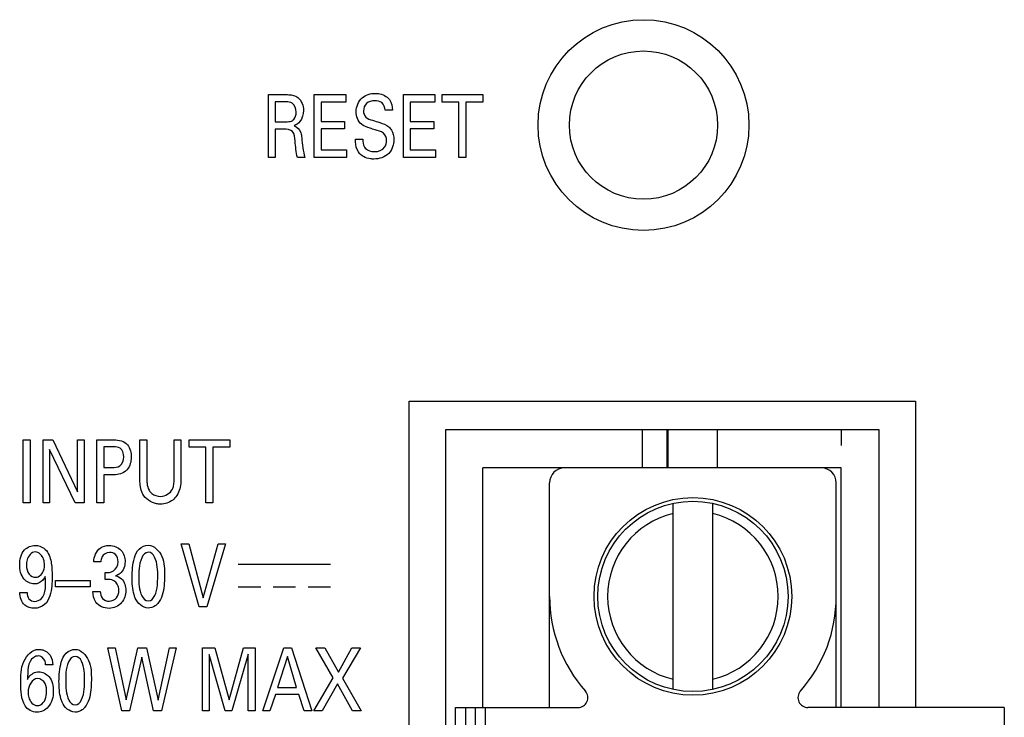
# Model space of a CAD drawing. Header units: inches. Extents: x 0 to 34, y 0 to 22.
# Tile 79 of 111: x 16.592 to 17.376, y 17.487 to 18.043. Entities that reach past the tile are written whole.
import ezdxf

# ---------------------------------------------------------------- set-up
doc = ezdxf.new("R2010")
doc.units = ezdxf.units.IN
doc.header["$LTSCALE"] = 1.87
doc.header["$MEASUREMENT"] = 0
doc.layers.get('0').update_dxf_attribs({"linetype": 'CONTINUOUS'})
for name, color, linetype in [('02___PRT_ALL_AXES', 7, 'CONTINUOUS'), ('ARTWORK', 7, 'CONTINUOUS'), ('DATUMCURVES', 7, 'CONTINUOUS')]:
    doc.layers.add(name, color=color, linetype=linetype)

msp = doc.modelspace()

# ---------------------------------------------------------------- linework, layer by layer
at = {"color": 3, "linetype": 'CONTINUOUS'}
for p, q in [((16.93134, 16.69916), (16.93134, 17.71616)), ((16.93134, 17.71616), (17.27634, 17.71616)), ((17.27634, 17.71616), (17.27634, 17.49441))]:
    msp.add_line(p, q, dxfattribs=at)
at = {"color": 7, "linetype": 'CONTINUOUS'}
for p, q in [((17.08795, 17.68536), (17.08795, 17.71616)), ((17.10763, 17.68536), (17.10763, 17.71616)), ((17.10842, 17.68536), (17.10842, 17.71616)), ((17.14778, 17.68536), (17.14778, 17.71616)), ((16.96086, 17.49441), (16.96086, 17.68536)), ((17.2463, 17.68536), (16.96086, 17.68536)), ((17.2463, 17.49441), (17.2463, 17.68536)), ((17.01401, 17.49441), (17.01401, 17.67354)), ((17.24236, 17.49441), (17.24236, 17.67354)), ((17.11244, 17.50886), (17.11244, 17.65713)), ((17.14393, 17.50886), (17.14393, 17.65713)), ((16.93921, 16.91961), (16.93921, 17.49441)), ((16.93921, 17.49441), (17.03664, 17.49441)), ((16.94708, 17.49441), (16.94708, 16.91961)), ((16.95496, 16.91961), (16.95496, 17.49441)), ((16.96283, 17.49441), (16.96283, 16.91961)), ((17.37622, 17.49441), (17.21974, 17.49441)), ((17.37622, 17.49441), (17.37622, 16.91961))]:
    msp.add_line(p, q, dxfattribs=at)
for centre, radius in [((17.08882, 17.95866), 0.05906), ((17.12819, 17.58299), 0.07874), ((17.12819, 17.58299), 0.07579)]:
    msp.add_circle(centre, radius, dxfattribs=at)
for centre, radius, start, end in [((17.02582, 17.67354), 0.01181, 90, 180), ((17.23055, 17.67354), 0.01181, 0, 90), ((17.12819, 17.58299), 0.06791, 103.40802, 256.59198), ((17.12819, 17.58299), 0.06791, 283.40802, 76.59198), ((17.12819, 17.58299), 0.11417, 180, 221.39835), ((17.12819, 17.58299), 0.11417, 318.60165, 360), ((17.03664, 17.50228), 0.00787, 270, 41.39835), ((17.21974, 17.50228), 0.00787, 138.60165, 270)]:
    msp.add_arc(centre, radius, start, end, dxfattribs=at)
at = {"layer": '02___PRT_ALL_AXES', "color": 3, "linetype": 'CONTINUOUS'}
msp.add_circle((17.0888, 17.95866), 0.084, dxfattribs=at)
at = {"layer": 'ARTWORK', "color": 40, "linetype": 'CONTINUOUS'}
for p, q in [((16.79003, 17.93274), (16.79003, 17.98293)), ((16.79003, 17.98293), (16.80435, 17.98293)), ((16.79542, 17.97709), (16.79542, 17.96132)), ((16.80419, 17.97709), (16.79542, 17.97709)), ((16.82653, 17.93274), (16.82653, 17.98293)), ((16.82653, 17.98293), (16.85168, 17.98293)), ((16.83208, 17.97702), (16.83208, 17.96138)), ((16.85168, 17.97702), (16.83208, 17.97702)), ((16.85168, 17.98293), (16.85168, 17.97702)), ((16.89753, 17.93274), (16.89753, 17.98293)), ((16.89753, 17.98293), (16.92268, 17.98293)), ((16.90308, 17.97702), (16.90308, 17.96138)), ((16.92268, 17.97702), (16.90308, 17.97702)), ((16.92268, 17.98293), (16.92268, 17.97702)), ((16.92842, 17.97702), (16.92842, 17.98293)), ((16.92842, 17.98293), (16.96079, 17.98293)), ((16.94185, 17.97702), (16.92842, 17.97702)), ((16.94185, 17.93274), (16.94185, 17.97702)), ((16.94735, 17.97702), (16.94735, 17.93274)), ((16.96079, 17.97702), (16.94735, 17.97702)), ((16.96079, 17.98293), (16.96079, 17.97702)), ((16.8889, 17.97042), (16.88313, 17.97042)), ((16.79542, 17.96132), (16.80419, 17.96132)), ((16.83208, 17.96138), (16.85074, 17.96138)), ((16.85074, 17.96138), (16.85074, 17.95554)), ((16.90308, 17.96138), (16.92174, 17.96138)), ((16.92174, 17.96138), (16.92174, 17.95554)), ((16.79553, 17.9554), (16.79553, 17.93274)), ((16.80252, 17.9554), (16.79553, 17.9554)), ((16.83208, 17.95554), (16.83208, 17.93885)), ((16.85074, 17.95554), (16.83208, 17.95554)), ((16.90308, 17.95554), (16.90308, 17.93885)), ((16.92174, 17.95554), (16.90308, 17.95554)), ((16.85937, 17.94741), (16.86514, 17.94741)), ((16.83208, 17.93885), (16.85213, 17.93885)), ((16.85213, 17.93885), (16.85213, 17.93274)), ((16.90308, 17.93885), (16.92313, 17.93885)), ((16.92313, 17.93885), (16.92313, 17.93274)), ((16.79553, 17.93274), (16.79003, 17.93274)), ((16.81907, 17.93274), (16.81313, 17.93274)), ((16.85213, 17.93274), (16.82653, 17.93274)), ((16.92313, 17.93274), (16.89753, 17.93274)), ((16.94735, 17.93274), (16.94185, 17.93274)), ((16.90227, 16.67681), (16.90227, 17.73852)), ((16.90227, 17.73852), (17.30542, 17.73852)), ((17.30542, 17.73852), (17.30542, 17.49441)), ((16.59479, 17.65759), (16.59479, 17.70779)), ((16.59479, 17.70779), (16.60035, 17.70779)), ((16.60035, 17.70779), (16.60035, 17.65759)), ((16.61063, 17.65759), (16.61063, 17.70779)), ((16.61063, 17.70779), (16.61834, 17.70779)), ((16.61834, 17.70779), (16.63805, 17.66628)), ((16.63805, 17.66628), (16.63805, 17.70779)), ((16.63805, 17.70779), (16.64317, 17.70779)), ((16.64317, 17.70779), (16.64317, 17.65759)), ((16.65347, 17.65759), (16.65347, 17.70779)), ((16.65347, 17.70779), (16.6669, 17.70779)), ((16.65902, 17.70215), (16.65902, 17.68575)), ((16.66679, 17.70215), (16.65902, 17.70215)), ((16.68768, 17.6772), (16.68768, 17.70779)), ((16.68768, 17.70779), (16.69324, 17.70779)), ((16.69324, 17.70779), (16.69324, 17.67672)), ((16.715, 17.67699), (16.715, 17.70779)), ((16.715, 17.70779), (16.72039, 17.70779)), ((16.72039, 17.70779), (16.72039, 17.67685)), ((16.72691, 17.70187), (16.72691, 17.70779)), ((16.72691, 17.70779), (16.75928, 17.70779)), ((16.74034, 17.70187), (16.72691, 17.70187)), ((16.74034, 17.65759), (16.74034, 17.70187)), ((16.74584, 17.70187), (16.74584, 17.65759)), ((16.75928, 17.70187), (16.74584, 17.70187)), ((16.75928, 17.70779), (16.75928, 17.70187)), ((16.61568, 17.70021), (16.61568, 17.65759)), ((16.63606, 17.65759), (16.61568, 17.70021)), ((16.65902, 17.68575), (16.66563, 17.68575)), ((16.65902, 17.6799), (16.65902, 17.65759)), ((16.66551, 17.6799), (16.65902, 17.6799)), ((16.60035, 17.65759), (16.59479, 17.65759)), ((16.61568, 17.65759), (16.61063, 17.65759)), ((16.64317, 17.65759), (16.63606, 17.65759)), ((16.65902, 17.65759), (16.65347, 17.65759)), ((16.74584, 17.65759), (16.74034, 17.65759)), ((16.73488, 17.57465), (16.72061, 17.62485)), ((16.72061, 17.62485), (16.72677, 17.62485)), ((16.72677, 17.62485), (16.73816, 17.58195)), ((16.73816, 17.58195), (16.75015, 17.62485)), ((16.75576, 17.62485), (16.74099, 17.57465)), ((16.75015, 17.62485), (16.75576, 17.62485)), ((16.6565, 17.61052), (16.65089, 17.61052)), ((16.76593, 17.60863), (16.8396, 17.60863)), ((16.66, 17.59656), (16.66, 17.60218)), ((16.62039, 17.59071), (16.62039, 17.59571)), ((16.62039, 17.59571), (16.64816, 17.59571)), ((16.64816, 17.59571), (16.64816, 17.59071)), ((16.59206, 17.58612), (16.59789, 17.58612)), ((16.64816, 17.59071), (16.62039, 17.59071)), ((16.65028, 17.58703), (16.65617, 17.58703)), ((16.76593, 17.59059), (16.78391, 17.59059)), ((16.79376, 17.59059), (16.81174, 17.59059)), ((16.82162, 17.59059), (16.8396, 17.59059)), ((16.74099, 17.57465), (16.73488, 17.57465)), ((16.67341, 17.49171), (16.66203, 17.54191)), ((16.66203, 17.54191), (16.66797, 17.54191)), ((16.66797, 17.54191), (16.67663, 17.50061)), ((16.67663, 17.50061), (16.68618, 17.54191)), ((16.68618, 17.54191), (16.69307, 17.54191)), ((16.69307, 17.54191), (16.70212, 17.50027)), ((16.70212, 17.50027), (16.71123, 17.54191)), ((16.71667, 17.54191), (16.70479, 17.49171)), ((16.71123, 17.54191), (16.71667, 17.54191)), ((16.73758, 17.49171), (16.73758, 17.54191)), ((16.73758, 17.54191), (16.74741, 17.54191)), ((16.74297, 17.53662), (16.74297, 17.49171)), ((16.75563, 17.49171), (16.74297, 17.53662)), ((16.74741, 17.54191), (16.75873, 17.50054)), ((16.75873, 17.50054), (16.77034, 17.54191)), ((16.77406, 17.5369), (16.7609, 17.49171)), ((16.77034, 17.54191), (16.7795, 17.54191)), ((16.77406, 17.49171), (16.77406, 17.5369)), ((16.7795, 17.54191), (16.7795, 17.49171)), ((16.78553, 17.49171), (16.80241, 17.54191)), ((16.80241, 17.54191), (16.80835, 17.54191)), ((16.80835, 17.54191), (16.82456, 17.49171)), ((16.84174, 17.518), (16.82786, 17.54191)), ((16.82786, 17.54191), (16.83497, 17.54191)), ((16.83497, 17.54191), (16.8458, 17.52258)), ((16.8458, 17.52258), (16.85662, 17.54191)), ((16.86334, 17.54191), (16.84907, 17.51785)), ((16.85662, 17.54191), (16.86334, 17.54191)), ((16.68935, 17.5346), (16.67941, 17.49171)), ((16.69862, 17.49171), (16.68935, 17.5346)), ((16.80513, 17.53502), (16.79735, 17.51041)), ((16.81251, 17.51041), (16.80513, 17.53502)), ((16.61824, 17.52841), (16.61251, 17.52841)), ((16.8262, 17.49171), (16.84174, 17.518)), ((16.84513, 17.51326), (16.83291, 17.49171)), ((16.85707, 17.49171), (16.84513, 17.51326)), ((16.84907, 17.51785), (16.86406, 17.49171)), ((16.79735, 17.51041), (16.81251, 17.51041)), ((16.79558, 17.50479), (16.79124, 17.49171)), ((16.81417, 17.50479), (16.79558, 17.50479)), ((16.81851, 17.49171), (16.81417, 17.50479)), ((16.67941, 17.49171), (16.67341, 17.49171)), ((16.70479, 17.49171), (16.69862, 17.49171)), ((16.74297, 17.49171), (16.73758, 17.49171)), ((16.7609, 17.49171), (16.75563, 17.49171)), ((16.7795, 17.49171), (16.77406, 17.49171)), ((16.79124, 17.49171), (16.78553, 17.49171)), ((16.82456, 17.49171), (16.81851, 17.49171)), ((16.83291, 17.49171), (16.8262, 17.49171)), ((16.86406, 17.49171), (16.85707, 17.49171))]:
    msp.add_line(p, q, dxfattribs=at)
for points, knots in [([(16.85992, 17.96924), (16.85992, 17.97329), (16.86316, 17.9817), (16.87151, 17.9839), (16.87519, 17.9839)], [0, 0, 0, 0, 0.523961, 1, 1, 1, 1]), ([(16.87519, 17.9839), (16.876, 17.9839), (16.88013, 17.98367), (16.88447, 17.98166), (16.88646, 17.97896)], [0, 0, 0, 0, 0.195219, 1, 1, 1, 1]), ([(16.81219, 17.96895), (16.81219, 17.97155), (16.81053, 17.9767), (16.80584, 17.97709), (16.80419, 17.97709)], [0, 0, 0, 0, 0.612227, 1, 1, 1, 1]), ([(16.80435, 17.98293), (16.80498, 17.98293), (16.80815, 17.98291), (16.81158, 17.98217), (16.81358, 17.98056)], [0, 0, 0, 0, 0.197642, 1, 1, 1, 1]), ([(16.87469, 17.97807), (16.87239, 17.97807), (16.86747, 17.97691), (16.8658, 17.97206), (16.8658, 17.96993)], [0, 0, 0, 0, 0.518342, 1, 1, 1, 1]), ([(16.88313, 17.97042), (16.88303, 17.97268), (16.88127, 17.97738), (16.87662, 17.97807), (16.87469, 17.97807)], [0, 0, 0, 0, 0.539906, 1, 1, 1, 1]), ([(16.80947, 17.96243), (16.80974, 17.96262), (16.81153, 17.96424), (16.81219, 17.96689), (16.81219, 17.96895)], [0, 0, 0, 0, 0.140027, 1, 1, 1, 1]), ([(16.8658, 17.96993), (16.8658, 17.96821), (16.86712, 17.96413), (16.8711, 17.96307), (16.87303, 17.96249)], [0, 0, 0, 0, 0.460916, 1, 1, 1, 1]), ([(16.80419, 17.96132), (16.80448, 17.96132), (16.80627, 17.96136), (16.80825, 17.96153), (16.80947, 17.96243)], [0, 0, 0, 0, 0.161114, 1, 1, 1, 1]), ([(16.87303, 17.96249), (16.87493, 17.96188), (16.87934, 17.96048), (16.88391, 17.95892), (16.88596, 17.95721)], [0, 0, 0, 0, 0.429284, 1, 1, 1, 1]), ([(16.8113, 17.94602), (16.81106, 17.94858), (16.81075, 17.95454), (16.80484, 17.9554), (16.80252, 17.9554)], [0, 0, 0, 0, 0.526752, 1, 1, 1, 1]), ([(16.81046, 17.95818), (16.81296, 17.95737), (16.81616, 17.95383), (16.81646, 17.94986), (16.81657, 17.94852)], [0, 0, 0, 0, 0.662025, 1, 1, 1, 1]), ([(16.87496, 17.95491), (16.87363, 17.95532), (16.86992, 17.95649), (16.86602, 17.95773), (16.86408, 17.95936)], [0, 0, 0, 0, 0.354496, 1, 1, 1, 1]), ([(16.88418, 17.94644), (16.88418, 17.94851), (16.8821, 17.95336), (16.87728, 17.9542), (16.87496, 17.95491)], [0, 0, 0, 0, 0.461474, 1, 1, 1, 1]), ([(16.88596, 17.95721), (16.88683, 17.95649), (16.88927, 17.95363), (16.88996, 17.94975), (16.88996, 17.9472)], [0, 0, 0, 0, 0.305428, 1, 1, 1, 1]), ([(16.86169, 17.93725), (16.86023, 17.93963), (16.8594, 17.94323), (16.85937, 17.94671), (16.85937, 17.94741)], [0, 0, 0, 0, 0.799646, 1, 1, 1, 1]), ([(16.86514, 17.94741), (16.8652, 17.94527), (16.86563, 17.93954), (16.87179, 17.93747), (16.8748, 17.93747)], [0, 0, 0, 0, 0.416194, 1, 1, 1, 1]), ([(16.88996, 17.9472), (16.88996, 17.94324), (16.88731, 17.93434), (16.87833, 17.93156), (16.87413, 17.93156)], [0, 0, 0, 0, 0.48531, 1, 1, 1, 1]), ([(16.8748, 17.93747), (16.87766, 17.93747), (16.88305, 17.93949), (16.88418, 17.94455), (16.88418, 17.94644)], [0, 0, 0, 0, 0.603078, 1, 1, 1, 1]), ([(16.87413, 17.93156), (16.8732, 17.93156), (16.86861, 17.93179), (16.86366, 17.93411), (16.86169, 17.93725)], [0, 0, 0, 0, 0.200674, 1, 1, 1, 1]), ([(16.6749, 17.69429), (16.6749, 17.69679), (16.67332, 17.70199), (16.66853, 17.70215), (16.66679, 17.70215)], [0, 0, 0, 0, 0.588639, 1, 1, 1, 1]), ([(16.66563, 17.68575), (16.66767, 17.68575), (16.67299, 17.68596), (16.6749, 17.69161), (16.6749, 17.69429)], [0, 0, 0, 0, 0.432612, 1, 1, 1, 1]), ([(16.67762, 17.68422), (16.67709, 17.68356), (16.67402, 17.68032), (16.66906, 17.6799), (16.66551, 17.6799)], [0, 0, 0, 0, 0.191036, 1, 1, 1, 1]), ([(16.69001, 17.66455), (16.68968, 17.66515), (16.68782, 17.66906), (16.68768, 17.67357), (16.68768, 17.6772)], [0, 0, 0, 0, 0.158797, 1, 1, 1, 1]), ([(16.69324, 17.67672), (16.69324, 17.67556), (16.69333, 17.67248), (16.69405, 17.66935), (16.69501, 17.66767)], [0, 0, 0, 0, 0.374094, 1, 1, 1, 1]), ([(16.70417, 17.66274), (16.70787, 17.66274), (16.71501, 17.66711), (16.715, 17.67413), (16.715, 17.67699)], [0, 0, 0, 0, 0.563849, 1, 1, 1, 1]), ([(16.72039, 17.67685), (16.72039, 17.67601), (16.72033, 17.67142), (16.71915, 17.66667), (16.71711, 17.6635)], [0, 0, 0, 0, 0.182896, 1, 1, 1, 1]), ([(16.70417, 17.65655), (16.70308, 17.65655), (16.69756, 17.65702), (16.69218, 17.66067), (16.69001, 17.66455)], [0, 0, 0, 0, 0.198378, 1, 1, 1, 1]), ([(16.69501, 17.66767), (16.69558, 17.66673), (16.69784, 17.66387), (16.70169, 17.66274), (16.70417, 17.66274)], [0, 0, 0, 0, 0.305571, 1, 1, 1, 1]), ([(16.71711, 17.6635), (16.71623, 17.66212), (16.71288, 17.65822), (16.70757, 17.65655), (16.70417, 17.65655)], [0, 0, 0, 0, 0.326353, 1, 1, 1, 1]), ([(16.59194, 17.60817), (16.59194, 17.61233), (16.5936, 17.62042), (16.60122, 17.62365), (16.60427, 17.62365)], [0, 0, 0, 0, 0.576853, 1, 1, 1, 1]), ([(16.60427, 17.62365), (16.60669, 17.62365), (16.61304, 17.62166), (16.61584, 17.61542), (16.61666, 17.61184)], [0, 0, 0, 0, 0.397079, 1, 1, 1, 1]), ([(16.65089, 17.61052), (16.651, 17.61459), (16.65381, 17.62205), (16.66081, 17.62365), (16.66333, 17.62365)], [0, 0, 0, 0, 0.617653, 1, 1, 1, 1]), ([(16.66333, 17.62365), (16.66674, 17.62365), (16.67386, 17.62093), (16.67588, 17.61384), (16.67588, 17.61066)], [0, 0, 0, 0, 0.517773, 1, 1, 1, 1]), ([(16.6815, 17.59816), (16.6815, 17.60335), (16.68203, 17.61127), (16.68631, 17.62134), (16.6918, 17.62374), (16.69439, 17.62374)], [0, 0, 0, 0, 0.49554, 0.752982, 1, 1, 1, 1]), ([(16.69439, 17.62374), (16.69903, 17.62374), (16.70766, 17.61446), (16.70727, 17.60452), (16.70727, 17.59927)], [0, 0, 0, 0, 0.468954, 1, 1, 1, 1]), ([(16.60427, 17.61845), (16.60126, 17.61845), (16.59756, 17.61368), (16.59739, 17.60944), (16.59739, 17.60808)], [0, 0, 0, 0, 0.690323, 1, 1, 1, 1]), ([(16.61166, 17.60802), (16.61166, 17.60955), (16.6114, 17.61401), (16.60726, 17.61845), (16.60427, 17.61845)], [0, 0, 0, 0, 0.339794, 1, 1, 1, 1]), ([(16.6635, 17.61809), (16.66109, 17.61809), (16.65717, 17.61552), (16.65661, 17.61179), (16.6565, 17.61052)], [0, 0, 0, 0, 0.654336, 1, 1, 1, 1]), ([(16.67027, 17.61052), (16.67027, 17.61257), (16.66937, 17.61688), (16.66521, 17.61809), (16.6635, 17.61809)], [0, 0, 0, 0, 0.544623, 1, 1, 1, 1]), ([(16.69444, 17.61817), (16.68947, 17.61817), (16.68681, 17.60725), (16.68683, 17.60073), (16.68683, 17.59849)], [0, 0, 0, 0, 0.689393, 1, 1, 1, 1]), ([(16.70188, 17.59863), (16.70188, 17.60127), (16.70199, 17.6077), (16.69898, 17.61817), (16.69444, 17.61817)], [0, 0, 0, 0, 0.368043, 1, 1, 1, 1]), ([(16.60366, 17.59293), (16.60066, 17.59293), (16.59344, 17.59651), (16.59194, 17.60418), (16.59194, 17.60817)], [0, 0, 0, 0, 0.429861, 1, 1, 1, 1]), ([(16.59739, 17.60808), (16.59739, 17.60556), (16.59811, 17.60066), (16.60272, 17.59822), (16.60466, 17.59822)], [0, 0, 0, 0, 0.564912, 1, 1, 1, 1]), ([(16.60466, 17.59822), (16.60757, 17.59822), (16.61147, 17.6025), (16.61166, 17.60669), (16.61166, 17.60802)], [0, 0, 0, 0, 0.686533, 1, 1, 1, 1]), ([(16.61666, 17.61184), (16.61683, 17.61107), (16.61766, 17.60681), (16.61776, 17.60245), (16.61776, 17.59892)], [0, 0, 0, 0, 0.182791, 1, 1, 1, 1]), ([(16.66, 17.60218), (16.66221, 17.60194), (16.66772, 17.60224), (16.67027, 17.60781), (16.67027, 17.61052)], [0, 0, 0, 0, 0.450244, 1, 1, 1, 1]), ([(16.67588, 17.61066), (16.67588, 17.60726), (16.67401, 17.60191), (16.66956, 17.59971), (16.66822, 17.59934)], [0, 0, 0, 0, 0.709985, 1, 1, 1, 1]), ([(16.66822, 17.59934), (16.66995, 17.59903), (16.6749, 17.59673), (16.67643, 17.59099), (16.67643, 17.58766)], [0, 0, 0, 0, 0.34572, 1, 1, 1, 1]), ([(16.70727, 17.59927), (16.70727, 17.59671), (16.70703, 17.58923), (16.7052, 17.58119), (16.70194, 17.57736)], [0, 0, 0, 0, 0.336738, 1, 1, 1, 1]), ([(16.61776, 17.59892), (16.61776, 17.59376), (16.6175, 17.58579), (16.61249, 17.57558), (16.6065, 17.57354), (16.60361, 17.57354)], [0, 0, 0, 0, 0.477616, 0.731625, 1, 1, 1, 1]), ([(16.61227, 17.59898), (16.61182, 17.59793), (16.61004, 17.59469), (16.60617, 17.59293), (16.60366, 17.59293)], [0, 0, 0, 0, 0.313256, 1, 1, 1, 1]), ([(16.60405, 17.57903), (16.60582, 17.57903), (16.61377, 17.58291), (16.61249, 17.59292), (16.61227, 17.59898)], [0, 0, 0, 0, 0.225656, 1, 1, 1, 1]), ([(16.67088, 17.58772), (16.67088, 17.58886), (16.67056, 17.5924), (16.66765, 17.59558), (16.66533, 17.5962)], [0, 0, 0, 0, 0.319724, 1, 1, 1, 1]), ([(16.68401, 17.58168), (16.68365, 17.58256), (16.68184, 17.58785), (16.6815, 17.59354), (16.6815, 17.59816)], [0, 0, 0, 0, 0.171488, 1, 1, 1, 1]), ([(16.68683, 17.59849), (16.68683, 17.59599), (16.68678, 17.58967), (16.68981, 17.57945), (16.69433, 17.57945)], [0, 0, 0, 0, 0.355644, 1, 1, 1, 1]), ([(16.69433, 17.57945), (16.69917, 17.57945), (16.70187, 17.59004), (16.70188, 17.59642), (16.70188, 17.59863)], [0, 0, 0, 0, 0.686112, 1, 1, 1, 1]), ([(16.60361, 17.57354), (16.60092, 17.57354), (16.59407, 17.57536), (16.59214, 17.58253), (16.59206, 17.58612)], [0, 0, 0, 0, 0.427948, 1, 1, 1, 1]), ([(16.59789, 17.58612), (16.59789, 17.58435), (16.59848, 17.58044), (16.60235, 17.57903), (16.60405, 17.57903)], [0, 0, 0, 0, 0.510037, 1, 1, 1, 1]), ([(16.65617, 17.58703), (16.65614, 17.58506), (16.65701, 17.58072), (16.6613, 17.57917), (16.66322, 17.57917)], [0, 0, 0, 0, 0.506871, 1, 1, 1, 1]), ([(16.67643, 17.58766), (16.67643, 17.58427), (16.67427, 17.57678), (16.66677, 17.57347), (16.6631, 17.57347)], [0, 0, 0, 0, 0.480321, 1, 1, 1, 1]), ([(16.66322, 17.57917), (16.66537, 17.57917), (16.66989, 17.58113), (16.67088, 17.58568), (16.67088, 17.58772)], [0, 0, 0, 0, 0.511706, 1, 1, 1, 1]), ([(16.70194, 17.57736), (16.70132, 17.57664), (16.6992, 17.57464), (16.69622, 17.57369), (16.69427, 17.57369)], [0, 0, 0, 0, 0.328319, 1, 1, 1, 1]), ([(16.59275, 17.51362), (16.59275, 17.51952), (16.59251, 17.53047), (16.60192, 17.5408), (16.60697, 17.5408)], [0, 0, 0, 0, 0.539054, 1, 1, 1, 1]), ([(16.60697, 17.5408), (16.6081, 17.5408), (16.61164, 17.54038), (16.61477, 17.53812), (16.61618, 17.5362)], [0, 0, 0, 0, 0.323277, 1, 1, 1, 1]), ([(16.62325, 17.51522), (16.62325, 17.52041), (16.62378, 17.52833), (16.62805, 17.5384), (16.63355, 17.5408), (16.63613, 17.5408)], [0, 0, 0, 0, 0.495576, 0.753037, 1, 1, 1, 1]), ([(16.63613, 17.5408), (16.64077, 17.5408), (16.6494, 17.53152), (16.64901, 17.52158), (16.64901, 17.51633)], [0, 0, 0, 0, 0.468945, 1, 1, 1, 1]), ([(16.60669, 17.53557), (16.60543, 17.53557), (16.59789, 17.53288), (16.59843, 17.5229), (16.59819, 17.5168)], [0, 0, 0, 0, 0.170965, 1, 1, 1, 1]), ([(16.61251, 17.52841), (16.6125, 17.52959), (16.61226, 17.53298), (16.60882, 17.53557), (16.60669, 17.53557)], [0, 0, 0, 0, 0.356614, 1, 1, 1, 1]), ([(16.63619, 17.53523), (16.63122, 17.53523), (16.62855, 17.52431), (16.62858, 17.51779), (16.62858, 17.51555)], [0, 0, 0, 0, 0.689385, 1, 1, 1, 1]), ([(16.64363, 17.51569), (16.64363, 17.51833), (16.64374, 17.52476), (16.64073, 17.53523), (16.63619, 17.53523)], [0, 0, 0, 0, 0.368059, 1, 1, 1, 1]), ([(16.59819, 17.5168), (16.59854, 17.51745), (16.60026, 17.5207), (16.60417, 17.52292), (16.60713, 17.52292)], [0, 0, 0, 0, 0.198629, 1, 1, 1, 1]), ([(16.60713, 17.52292), (16.61014, 17.52292), (16.61742, 17.51927), (16.61873, 17.51151), (16.61873, 17.5075)], [0, 0, 0, 0, 0.428505, 1, 1, 1, 1]), ([(16.6134, 17.50687), (16.6134, 17.50912), (16.61324, 17.51396), (16.60865, 17.51758), (16.60624, 17.51758)], [0, 0, 0, 0, 0.482135, 1, 1, 1, 1]), ([(16.62575, 17.49874), (16.6254, 17.49962), (16.62359, 17.50491), (16.62325, 17.5106), (16.62325, 17.51522)], [0, 0, 0, 0, 0.171488, 1, 1, 1, 1]), ([(16.62858, 17.51555), (16.62858, 17.51305), (16.62853, 17.50673), (16.63155, 17.49651), (16.63608, 17.49651)], [0, 0, 0, 0, 0.355654, 1, 1, 1, 1]), ([(16.63608, 17.49651), (16.64091, 17.49651), (16.64361, 17.5071), (16.64363, 17.51348), (16.64363, 17.51569)], [0, 0, 0, 0, 0.686104, 1, 1, 1, 1]), ([(16.64901, 17.51633), (16.64901, 17.51377), (16.64877, 17.50629), (16.64694, 17.49826), (16.64368, 17.49442)], [0, 0, 0, 0, 0.336749, 1, 1, 1, 1]), ([(16.59858, 17.50679), (16.59858, 17.50534), (16.59887, 17.50086), (16.60282, 17.49596), (16.60596, 17.49596)], [0, 0, 0, 0, 0.316395, 1, 1, 1, 1]), ([(16.61873, 17.5075), (16.61873, 17.50309), (16.61699, 17.49463), (16.60904, 17.49067), (16.60574, 17.49067)], [0, 0, 0, 0, 0.571635, 1, 1, 1, 1]), ([(16.60596, 17.49596), (16.60686, 17.49596), (16.61166, 17.49706), (16.6134, 17.50308), (16.6134, 17.50687)], [0, 0, 0, 0, 0.190708, 1, 1, 1, 1]), ([(16.64368, 17.49442), (16.64307, 17.4937), (16.64094, 17.4917), (16.63796, 17.49075), (16.63602, 17.49075)], [0, 0, 0, 0, 0.328373, 1, 1, 1, 1])]:
    msp.add_open_spline(points, degree=3, knots=knots, dxfattribs=at)
for points in [[(16.81358, 17.98056), (16.81649, 17.97826), (16.81802, 17.97406), (16.81802, 17.97035)], [(16.88646, 17.97896), (16.8882, 17.97656), (16.88875, 17.97337), (16.8889, 17.97042)], [(16.81802, 17.97035), (16.81802, 17.96724), (16.81713, 17.96388), (16.81518, 17.96145)], [(16.86408, 17.95936), (16.86136, 17.96167), (16.85992, 17.96566), (16.85992, 17.96924)], [(16.81518, 17.96145), (16.81399, 17.95995), (16.81227, 17.95881), (16.81046, 17.95818)], [(16.81313, 17.93274), (16.81198, 17.93705), (16.81175, 17.94157), (16.8113, 17.94602)], [(16.81657, 17.94852), (16.81707, 17.94322), (16.81764, 17.93787), (16.81907, 17.93274)], [(16.6669, 17.70779), (16.67079, 17.70779), (16.67553, 17.70688), (16.67784, 17.70375)], [(16.67784, 17.70375), (16.67993, 17.70108), (16.68079, 17.69741), (16.68079, 17.69402)], [(16.68079, 17.69402), (16.68079, 17.69059), (16.67976, 17.6869), (16.67762, 17.68422)], [(16.66533, 17.5962), (16.6636, 17.59662), (16.66178, 17.59662), (16.66, 17.59656)], [(16.65256, 17.57847), (16.65085, 17.58088), (16.65036, 17.58408), (16.65028, 17.58703)], [(16.6631, 17.57347), (16.65921, 17.57347), (16.65477, 17.57527), (16.65256, 17.57847)], [(16.69427, 17.57369), (16.68994, 17.57369), (16.68559, 17.57764), (16.68401, 17.58168)], [(16.61618, 17.5362), (16.61769, 17.53398), (16.61815, 17.5311), (16.61824, 17.52841)], [(16.59624, 17.49589), (16.59315, 17.50105), (16.59275, 17.50759), (16.59275, 17.51362)], [(16.60624, 17.51758), (16.60183, 17.51758), (16.59858, 17.5112), (16.59858, 17.50679)], [(16.63602, 17.49075), (16.63168, 17.49075), (16.62733, 17.4947), (16.62575, 17.49874)], [(16.60574, 17.49067), (16.60213, 17.49067), (16.59814, 17.49281), (16.59624, 17.49589)]]:
    msp.add_open_spline(points, degree=3, dxfattribs=at)
at = {"layer": 'DATUMCURVES', "color": 4, "linetype": 'CONTINUOUS'}
msp.add_line((17.2463, 17.71616), (17.2463, 17.70316), dxfattribs=at)

doc.saveas('drawing.dxf')
